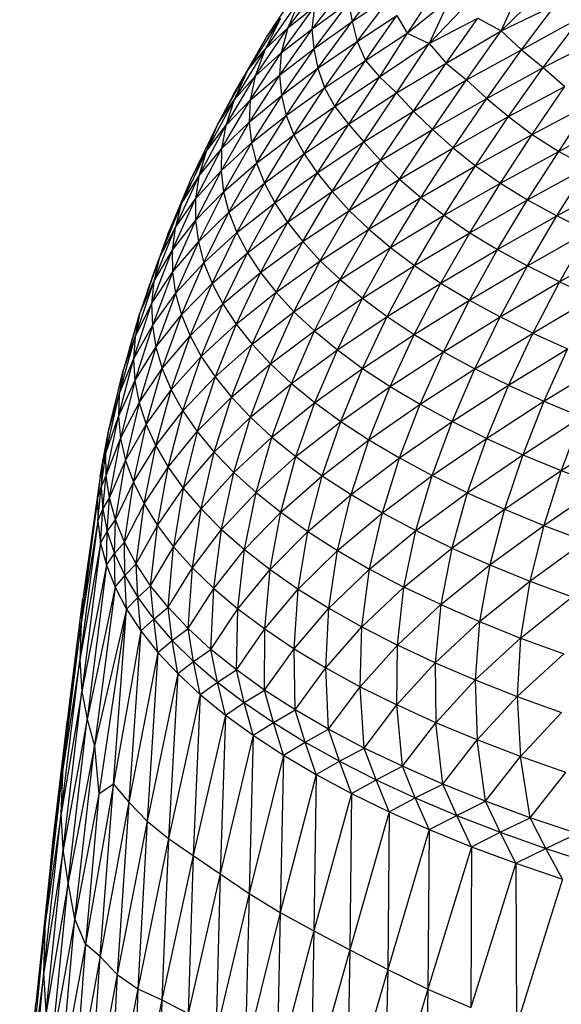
# Paper-space layout '_Dimétrica' of a CAD drawing. Header units: millimetres. Extents: x -212 to 188, y -228 to 468.
# Tile 15 of 24: x -121 to -85, y 45 to 110. Entities that reach past the tile are written whole.
import ezdxf

# ---------------------------------------------------------------- set-up
doc = ezdxf.new("R2010")
doc.units = ezdxf.units.MM

psp = doc.layouts.new('_Dimétrica')

# ---------------------------------------------------------------- linework, layer by layer
at = {"color": 7, "linetype": 'Continuous', "lineweight": 25}
for p, q in [((-99.098, 109.667), (-96.681, 112.734)), ((-102.55, 111.968), (-104.719, 108.656)), ((-103.324, 109.254), (-100.969, 112.383)), ((-99.515, 112.047), (-101.739, 109.157)), ((-89.308, 109.055), (-87.924, 112.053)), ((-102.553, 111.935), (-104.719, 108.656)), ((-99.098, 109.667), (-96.413, 111.446)), ((-98.77, 108.359), (-96.413, 111.446)), ((-93.68, 111.628), (-95.467, 108.896)), ((-89.308, 109.055), (-86.485, 111.802)), ((-102.502, 111.182), (-104.805, 107.855)), ((-102.502, 111.182), (-103.324, 109.254)), ((-101.739, 109.157), (-99.337, 110.908)), ((-99.337, 110.908), (-101.612, 107.872)), ((-99.337, 110.908), (-99.098, 109.667)), ((-95.467, 108.896), (-92.676, 111.176)), ((-92.676, 111.176), (-94.036, 108.209)), ((-94.036, 108.209), (-91.365, 111.006)), ((-89.308, 109.055), (-85.731, 110.758)), ((-87.969, 107.791), (-85.731, 110.758)), ((-103.761, 107.596), (-101.566, 110.621)), ((-103.324, 109.254), (-101.566, 110.621)), ((-101.566, 110.621), (-101.739, 109.157)), ((-98.77, 108.359), (-96.159, 110.062)), ((-98.22, 107.092), (-96.159, 110.062)), ((-96.159, 110.062), (-95.467, 108.896)), ((-103.801, 109.867), (-105.98, 106.435)), ((-103.801, 109.867), (-104.805, 107.855)), ((-104.719, 108.656), (-103.801, 109.867)), ((-101.612, 107.872), (-99.098, 109.667)), ((-101.34, 106.585), (-99.098, 109.667)), ((-99.098, 109.667), (-98.77, 108.359)), ((-94.036, 108.209), (-90.83, 109.878)), ((-92.905, 106.934), (-90.83, 109.878)), ((-90.83, 109.878), (-89.308, 109.055)), ((-87.969, 107.791), (-84.027, 109.967)), ((-86.529, 106.648), (-84.027, 109.967)), ((-105.461, 106.069), (-103.324, 109.254)), ((-104.805, 107.855), (-103.324, 109.254)), ((-101.739, 109.157), (-103.868, 106.145)), ((-103.324, 109.254), (-103.761, 107.596)), ((-103.761, 107.596), (-101.739, 109.157)), ((-101.739, 109.157), (-101.612, 107.872)), ((-98.22, 107.092), (-95.467, 108.896)), ((-95.467, 108.896), (-97.285, 106.017)), ((-95.467, 108.896), (-94.036, 108.209)), ((-92.905, 106.934), (-89.308, 109.055)), ((-91.582, 105.82), (-89.308, 109.055)), ((-89.308, 109.055), (-87.969, 107.791)), ((-104.719, 108.656), (-106.896, 104.87)), ((-104.719, 108.656), (-105.98, 106.435)), ((-101.34, 106.585), (-98.77, 108.359)), ((-100.899, 105.3), (-98.77, 108.359)), ((-98.77, 108.359), (-98.22, 107.092)), ((-97.285, 106.017), (-94.036, 108.209)), ((-96.184, 104.973), (-94.036, 108.209)), ((-94.036, 108.209), (-92.905, 106.934)), ((-86.529, 106.648), (-82.855, 108.506)), ((-104.805, 107.855), (-106.857, 104.517)), ((-105.98, 106.435), (-104.805, 107.855)), ((-105.794, 104.487), (-103.761, 107.596)), ((-104.805, 107.855), (-105.461, 106.069)), ((-105.461, 106.069), (-103.761, 107.596)), ((-103.868, 106.145), (-101.612, 107.872)), ((-103.761, 107.596), (-103.868, 106.145)), ((-101.612, 107.872), (-103.736, 104.803)), ((-101.612, 107.872), (-101.34, 106.585)), ((-91.582, 105.82), (-87.969, 107.791)), ((-90.248, 104.605), (-87.969, 107.791)), ((-87.969, 107.791), (-86.529, 106.648)), ((-100.899, 105.3), (-98.22, 107.092)), ((-100.22, 104.079), (-98.22, 107.092)), ((-98.22, 107.092), (-97.285, 106.017)), ((-96.184, 104.973), (-92.905, 106.934)), ((-95.065, 103.767), (-92.905, 106.934)), ((-92.905, 106.934), (-91.582, 105.82)), ((-105.98, 106.435), (-107.943, 102.894)), ((-106.896, 104.87), (-105.98, 106.435)), ((-105.98, 106.435), (-106.857, 104.517)), ((-103.868, 106.145), (-105.862, 103.045)), ((-105.794, 104.487), (-103.868, 106.145)), ((-103.868, 106.145), (-103.736, 104.803)), ((-103.736, 104.803), (-101.34, 106.585)), ((-103.422, 103.49), (-101.34, 106.585)), ((-101.34, 106.585), (-100.899, 105.3)), ((-90.248, 104.605), (-86.529, 106.648)), ((-88.808, 103.411), (-86.529, 106.648)), ((-86.529, 106.648), (-85.114, 105.38)), ((-107.404, 102.825), (-105.461, 106.069)), ((-106.857, 104.517), (-105.461, 106.069)), ((-105.461, 106.069), (-105.794, 104.487)), ((-100.22, 104.079), (-97.285, 106.017)), ((-97.285, 106.017), (-99.341, 102.918)), ((-97.285, 106.017), (-96.184, 104.973)), ((-95.065, 103.767), (-91.582, 105.82)), ((-93.815, 102.574), (-91.582, 105.82)), ((-91.582, 105.82), (-90.248, 104.605)), ((-106.896, 104.87), (-107.943, 102.894)), ((-103.422, 103.49), (-100.899, 105.3)), ((-102.923, 102.207), (-100.899, 105.3)), ((-100.899, 105.3), (-100.22, 104.079)), ((-99.341, 102.918), (-96.184, 104.973)), ((-98.33, 101.745), (-96.184, 104.973)), ((-96.184, 104.973), (-95.065, 103.767)), ((-88.808, 103.411), (-85.114, 105.38)), ((-87.254, 102.228), (-85.114, 105.38)), ((-106.857, 104.517), (-108.69, 101.114)), ((-107.943, 102.894), (-106.857, 104.517)), ((-107.669, 101.291), (-105.794, 104.487)), ((-106.857, 104.517), (-107.404, 102.825)), ((-107.404, 102.825), (-105.794, 104.487)), ((-105.862, 103.045), (-103.736, 104.803)), ((-105.794, 104.487), (-105.862, 103.045)), ((-103.736, 104.803), (-105.709, 101.677)), ((-103.736, 104.803), (-103.422, 103.49)), ((-93.815, 102.574), (-90.248, 104.605)), ((-92.462, 101.367), (-90.248, 104.605)), ((-90.248, 104.605), (-88.808, 103.411)), ((-87.254, 102.228), (-83.479, 104.238)), ((-85.517, 101.125), (-83.479, 104.238)), ((-102.923, 102.207), (-100.22, 104.079)), ((-102.237, 100.957), (-100.22, 104.079)), ((-100.22, 104.079), (-99.341, 102.918)), ((-98.33, 101.745), (-95.065, 103.767)), ((-97.218, 100.525), (-95.065, 103.767)), ((-95.065, 103.767), (-93.815, 102.574)), ((-105.862, 103.045), (-107.704, 99.857)), ((-107.669, 101.291), (-105.862, 103.045)), ((-105.862, 103.045), (-105.709, 101.677)), ((-105.709, 101.677), (-103.422, 103.49)), ((-105.374, 100.345), (-103.422, 103.49)), ((-103.422, 103.49), (-102.923, 102.207)), ((-102.237, 100.957), (-99.341, 102.918)), ((-99.341, 102.918), (-101.391, 99.726)), ((-99.341, 102.918), (-98.33, 101.745)), ((-92.462, 101.367), (-88.808, 103.411)), ((-90.981, 100.183), (-88.808, 103.411)), ((-88.808, 103.411), (-87.254, 102.228)), ((-85.517, 101.125), (-81.606, 103.226)), ((-107.943, 102.894), (-109.671, 99.333)), ((-109.16, 99.503), (-107.404, 102.825)), ((-107.943, 102.894), (-108.69, 101.114)), ((-108.69, 101.114), (-107.404, 102.825)), ((-107.404, 102.825), (-107.669, 101.291)), ((-97.218, 100.525), (-93.815, 102.574)), ((-95.971, 99.309), (-93.815, 102.574)), ((-93.815, 102.574), (-92.462, 101.367)), ((-107.704, 99.857), (-105.709, 101.677)), ((-105.709, 101.677), (-107.538, 98.475)), ((-105.709, 101.677), (-105.374, 100.345)), ((-105.374, 100.345), (-102.923, 102.207)), ((-104.86, 99.037), (-102.923, 102.207)), ((-102.923, 102.207), (-102.237, 100.957)), ((-101.391, 99.726), (-98.33, 101.745)), ((-100.401, 98.491), (-98.33, 101.745)), ((-98.33, 101.745), (-97.218, 100.525)), ((-90.981, 100.183), (-87.254, 102.228)), ((-89.344, 99.032), (-87.254, 102.228)), ((-87.254, 102.228), (-85.517, 101.125)), ((-108.69, 101.114), (-110.327, 97.649)), ((-109.671, 99.333), (-108.69, 101.114)), ((-109.381, 98.004), (-107.669, 101.291)), ((-109.16, 99.503), (-107.669, 101.291)), ((-108.69, 101.114), (-109.16, 99.503)), ((-107.669, 101.291), (-107.704, 99.857)), ((-95.971, 99.309), (-92.462, 101.367)), ((-94.584, 98.103), (-92.462, 101.367)), ((-92.462, 101.367), (-90.981, 100.183)), ((-89.344, 99.032), (-85.517, 101.125)), ((-87.559, 97.934), (-85.517, 101.125)), ((-85.517, 101.125), (-83.616, 100.097)), ((-107.538, 98.475), (-105.374, 100.345)), ((-107.188, 97.121), (-105.374, 100.345)), ((-105.374, 100.345), (-104.86, 99.037)), ((-104.86, 99.037), (-102.237, 100.957)), ((-104.175, 97.748), (-102.237, 100.957)), ((-102.237, 100.957), (-101.391, 99.726)), ((-100.401, 98.491), (-97.218, 100.525)), ((-99.279, 97.248), (-97.218, 100.525)), ((-97.218, 100.525), (-95.971, 99.309)), ((-107.704, 99.857), (-109.389, 96.573)), ((-109.381, 98.004), (-107.704, 99.857)), ((-107.704, 99.857), (-107.538, 98.475)), ((-104.175, 97.748), (-101.391, 99.726)), ((-101.391, 99.726), (-103.336, 96.47)), ((-101.391, 99.726), (-100.401, 98.491)), ((-94.584, 98.103), (-90.981, 100.183)), ((-93.05, 96.925), (-90.981, 100.183)), ((-90.981, 100.183), (-89.344, 99.032)), ((-87.559, 97.934), (-83.616, 100.097)), ((-85.631, 96.883), (-83.616, 100.097)), ((-109.671, 99.333), (-111.201, 95.691)), ((-110.732, 96.093), (-109.16, 99.503)), ((-110.327, 97.649), (-109.16, 99.503)), ((-109.671, 99.333), (-110.327, 97.649)), ((-109.16, 99.503), (-109.381, 98.004)), ((-107.188, 97.121), (-104.86, 99.037)), ((-106.664, 95.784), (-104.86, 99.037)), ((-104.86, 99.037), (-104.175, 97.748)), ((-99.279, 97.248), (-95.971, 99.309)), ((-98.005, 96.019), (-95.971, 99.309)), ((-95.971, 99.309), (-94.584, 98.103)), ((-93.05, 96.925), (-89.344, 99.032)), ((-91.366, 95.78), (-89.344, 99.032)), ((-89.344, 99.032), (-87.559, 97.934)), ((-85.631, 96.883), (-81.594, 99.118)), ((-109.389, 96.573), (-107.538, 98.475)), ((-107.538, 98.475), (-109.202, 95.177)), ((-107.538, 98.475), (-107.188, 97.121)), ((-103.336, 96.47), (-100.401, 98.491)), ((-102.339, 95.2), (-100.401, 98.491)), ((-100.401, 98.491), (-99.279, 97.248)), ((-110.914, 94.615), (-109.381, 98.004)), ((-110.732, 96.093), (-109.381, 98.004)), ((-109.381, 98.004), (-109.389, 96.573)), ((-106.664, 95.784), (-104.175, 97.748)), ((-105.976, 94.464), (-104.175, 97.748)), ((-104.175, 97.748), (-103.336, 96.47)), ((-98.005, 96.019), (-94.584, 98.103)), ((-96.575, 94.809), (-94.584, 98.103)), ((-94.584, 98.103), (-93.05, 96.925)), ((-91.366, 95.78), (-87.559, 97.934)), ((-89.533, 94.671), (-87.559, 97.934)), ((-87.559, 97.934), (-85.631, 96.883)), ((-110.327, 97.649), (-111.777, 94.092)), ((-111.201, 95.691), (-110.327, 97.649)), ((-110.327, 97.649), (-110.732, 96.093)), ((-109.202, 95.177), (-107.188, 97.121)), ((-108.839, 93.803), (-107.188, 97.121)), ((-107.188, 97.121), (-106.664, 95.784)), ((-102.339, 95.2), (-99.279, 97.248)), ((-101.185, 93.938), (-99.279, 97.248)), ((-99.279, 97.248), (-98.005, 96.019)), ((-110.914, 94.615), (-109.389, 96.573)), ((-109.389, 96.573), (-110.893, 93.183)), ((-109.389, 96.573), (-109.202, 95.177)), ((-105.976, 94.464), (-103.336, 96.47)), ((-103.336, 96.47), (-105.116, 93.156)), ((-103.336, 96.47), (-102.339, 95.2)), ((-96.575, 94.809), (-93.05, 96.925)), ((-94.995, 93.625), (-93.05, 96.925)), ((-93.05, 96.925), (-91.366, 95.78)), ((-89.533, 94.671), (-85.631, 96.883)), ((-87.565, 93.596), (-85.631, 96.883)), ((-83.577, 95.867), (-85.631, 96.883)), ((-112.13, 92.577), (-110.732, 96.093)), ((-111.777, 94.092), (-110.732, 96.093)), ((-110.732, 96.093), (-110.914, 94.615)), ((-101.185, 93.938), (-98.005, 96.019)), ((-99.876, 92.695), (-98.005, 96.019)), ((-98.005, 96.019), (-96.575, 94.809)), ((-87.565, 93.596), (-83.577, 95.867)), ((-83.577, 95.867), (-85.463, 92.555)), ((-111.201, 95.691), (-112.554, 91.962)), ((-111.201, 95.691), (-111.777, 94.092)), ((-110.893, 93.183), (-109.202, 95.177)), ((-109.202, 95.177), (-110.693, 91.775)), ((-109.202, 95.177), (-108.839, 93.803)), ((-108.839, 93.803), (-106.664, 95.784)), ((-108.303, 92.445), (-106.664, 95.784)), ((-106.664, 95.784), (-105.976, 94.464)), ((-105.116, 93.156), (-102.339, 95.2)), ((-104.097, 91.861), (-102.339, 95.2)), ((-102.339, 95.2), (-101.185, 93.938)), ((-94.995, 93.625), (-91.366, 95.78)), ((-93.266, 92.47), (-91.366, 95.78)), ((-91.366, 95.78), (-89.533, 94.671)), ((-112.273, 91.111), (-110.914, 94.615)), ((-112.13, 92.577), (-110.914, 94.615)), ((-110.914, 94.615), (-110.893, 93.183)), ((-99.876, 92.695), (-96.575, 94.809)), ((-98.406, 91.472), (-96.575, 94.809)), ((-96.575, 94.809), (-94.995, 93.625)), ((-93.266, 92.47), (-89.533, 94.671)), ((-91.385, 91.344), (-89.533, 94.671)), ((-89.533, 94.671), (-87.565, 93.596)), ((-85.463, 92.555), (-81.4, 94.88)), ((-111.777, 94.092), (-113.062, 90.424)), ((-112.554, 91.962), (-111.777, 94.092)), ((-111.777, 94.092), (-112.13, 92.577)), ((-108.303, 92.445), (-105.976, 94.464)), ((-107.593, 91.101), (-105.976, 94.464)), ((-105.976, 94.464), (-105.116, 93.156)), ((-104.097, 91.861), (-101.185, 93.938)), ((-102.916, 90.582), (-101.185, 93.938)), ((-101.185, 93.938), (-99.876, 92.695)), ((-110.693, 91.775), (-108.839, 93.803)), ((-110.309, 90.384), (-108.839, 93.803)), ((-108.839, 93.803), (-108.303, 92.445)), ((-98.406, 91.472), (-94.995, 93.625)), ((-96.783, 90.274), (-94.995, 93.625)), ((-94.995, 93.625), (-93.266, 92.47)), ((-91.385, 91.344), (-87.565, 93.596)), ((-89.373, 90.25), (-87.565, 93.596)), ((-85.463, 92.555), (-87.565, 93.596)), ((-113.358, 88.936), (-112.13, 92.577)), ((-113.062, 90.424), (-112.13, 92.577)), ((-112.273, 91.111), (-110.893, 93.183)), ((-112.13, 92.577), (-112.273, 91.111)), ((-110.893, 93.183), (-112.226, 89.675)), ((-110.893, 93.183), (-110.693, 91.775)), ((-107.593, 91.101), (-105.116, 93.156)), ((-105.116, 93.156), (-106.71, 89.771)), ((-105.116, 93.156), (-104.097, 91.861)), ((-102.916, 90.582), (-99.876, 92.695)), ((-101.571, 89.32), (-99.876, 92.695)), ((-99.876, 92.695), (-98.406, 91.472)), ((-89.373, 90.25), (-85.463, 92.555)), ((-85.463, 92.555), (-87.214, 89.185)), ((-85.463, 92.555), (-83.232, 91.546)), ((-112.554, 91.962), (-113.062, 90.424)), ((-110.309, 90.384), (-108.303, 92.445)), ((-109.749, 89.008), (-108.303, 92.445)), ((-108.303, 92.445), (-107.593, 91.101)), ((-96.783, 90.274), (-93.266, 92.47)), ((-95.011, 89.1), (-93.266, 92.47)), ((-93.266, 92.47), (-91.385, 91.344)), ((-112.226, 89.675), (-110.693, 91.775)), ((-110.693, 91.775), (-111.994, 88.256)), ((-110.693, 91.775), (-110.309, 90.384)), ((-106.71, 89.771), (-104.097, 91.861)), ((-105.662, 88.456), (-104.097, 91.861)), ((-104.097, 91.861), (-102.916, 90.582)), ((-101.571, 89.32), (-98.406, 91.472)), ((-100.065, 88.08), (-98.406, 91.472)), ((-98.406, 91.472), (-96.783, 90.274)), ((-95.011, 89.1), (-91.385, 91.344)), ((-93.094, 87.955), (-91.385, 91.344)), ((-91.385, 91.344), (-89.373, 90.25)), ((-87.214, 89.185), (-83.232, 91.546)), ((-113.456, 87.478), (-112.273, 91.111)), ((-113.358, 88.936), (-112.273, 91.111)), ((-112.273, 91.111), (-112.226, 89.675)), ((-109.749, 89.008), (-107.593, 91.101)), ((-109.008, 87.644), (-107.593, 91.101)), ((-107.593, 91.101), (-106.71, 89.771)), ((-113.062, 90.424), (-114.169, 86.635)), ((-113.738, 88.126), (-113.062, 90.424)), ((-113.062, 90.424), (-113.358, 88.936)), ((-111.994, 88.256), (-110.309, 90.384)), ((-111.575, 86.85), (-110.309, 90.384)), ((-110.309, 90.384), (-109.749, 89.008)), ((-105.662, 88.456), (-102.916, 90.582)), ((-104.449, 87.157), (-102.916, 90.582)), ((-102.916, 90.582), (-101.571, 89.32)), ((-100.065, 88.08), (-96.783, 90.274)), ((-98.407, 86.861), (-96.783, 90.274)), ((-96.783, 90.274), (-95.011, 89.1)), ((-93.094, 87.955), (-89.373, 90.25)), ((-91.031, 86.838), (-89.373, 90.25)), ((-87.214, 89.185), (-89.373, 90.25)), ((-113.456, 87.478), (-112.226, 89.675)), ((-112.226, 89.675), (-113.367, 86.035)), ((-112.226, 89.675), (-111.994, 88.256)), ((-109.008, 87.644), (-106.71, 89.771)), ((-106.71, 89.771), (-108.101, 86.296)), ((-106.71, 89.771), (-105.662, 88.456)), ((-104.449, 87.157), (-101.571, 89.32)), ((-103.074, 85.876), (-101.571, 89.32)), ((-101.571, 89.32), (-100.065, 88.08)), ((-114.407, 85.164), (-113.358, 88.936)), ((-114.169, 86.635), (-113.358, 88.936)), ((-113.358, 88.936), (-113.456, 87.478)), ((-111.575, 86.85), (-109.749, 89.008)), ((-110.985, 85.457), (-109.749, 89.008)), ((-109.749, 89.008), (-109.008, 87.644)), ((-98.407, 86.861), (-95.011, 89.1)), ((-96.594, 85.666), (-95.011, 89.1)), ((-95.011, 89.1), (-93.094, 87.955)), ((-91.031, 86.838), (-87.214, 89.185)), ((-87.214, 89.185), (-88.824, 85.75)), ((-87.214, 89.185), (-84.932, 88.153)), ((-113.738, 88.126), (-114.169, 86.635)), ((-113.367, 86.035), (-111.994, 88.256)), ((-111.994, 88.256), (-113.093, 84.603)), ((-111.994, 88.256), (-111.575, 86.85)), ((-108.101, 86.296), (-105.662, 88.456)), ((-107.026, 84.963), (-105.662, 88.456)), ((-105.662, 88.456), (-104.449, 87.157)), ((-103.074, 85.876), (-100.065, 88.08)), ((-101.535, 84.615), (-100.065, 88.08)), ((-100.065, 88.08), (-98.407, 86.861)), ((-88.824, 85.75), (-84.932, 88.153)), ((-84.932, 88.153), (-86.486, 84.697)), ((-114.451, 83.705), (-113.456, 87.478)), ((-114.407, 85.164), (-113.456, 87.478)), ((-113.456, 87.478), (-113.367, 86.035)), ((-110.985, 85.457), (-109.008, 87.644)), ((-110.219, 84.078), (-109.008, 87.644)), ((-109.008, 87.644), (-108.101, 86.296)), ((-96.594, 85.666), (-93.094, 87.955)), ((-94.629, 84.499), (-93.094, 87.955)), ((-93.094, 87.955), (-91.031, 86.838)), ((-113.093, 84.603), (-111.575, 86.85)), ((-112.638, 83.183), (-111.575, 86.85)), ((-111.575, 86.85), (-110.985, 85.457)), ((-107.026, 84.963), (-104.449, 87.157)), ((-105.777, 83.645), (-104.449, 87.157)), ((-104.449, 87.157), (-103.074, 85.876)), ((-101.535, 84.615), (-98.407, 86.861)), ((-99.838, 83.375), (-98.407, 86.861)), ((-98.407, 86.861), (-96.594, 85.666)), ((-94.629, 84.499), (-91.031, 86.838)), ((-92.524, 83.361), (-91.031, 86.838)), ((-88.824, 85.75), (-91.031, 86.838)), ((-86.486, 84.697), (-82.512, 87.155)), ((-115.106, 82.743), (-114.169, 86.635)), ((-114.169, 86.635), (-114.407, 85.164)), ((-110.219, 84.078), (-108.101, 86.296)), ((-108.101, 86.296), (-109.27, 82.711)), ((-108.101, 86.296), (-107.026, 84.963)), ((-114.451, 83.705), (-113.367, 86.035)), ((-113.367, 86.035), (-114.31, 82.254)), ((-113.367, 86.035), (-113.093, 84.603)), ((-112.638, 83.183), (-110.985, 85.457)), ((-112.001, 81.774), (-110.985, 85.457)), ((-110.985, 85.457), (-110.219, 84.078)), ((-105.777, 83.645), (-103.074, 85.876)), ((-104.363, 82.345), (-103.074, 85.876)), ((-103.074, 85.876), (-101.535, 84.615)), ((-99.838, 83.375), (-96.594, 85.666)), ((-97.987, 82.161), (-96.594, 85.666)), ((-96.594, 85.666), (-94.629, 84.499)), ((-92.524, 83.361), (-88.824, 85.75)), ((-88.824, 85.75), (-90.271, 82.254)), ((-88.824, 85.75), (-86.486, 84.697)), ((-115.272, 81.28), (-114.407, 85.164)), ((-115.106, 82.743), (-114.407, 85.164)), ((-114.407, 85.164), (-114.451, 83.705)), ((-109.27, 82.711), (-107.026, 84.963)), ((-108.153, 81.36), (-107.026, 84.963)), ((-107.026, 84.963), (-105.777, 83.645)), ((-114.31, 82.254), (-113.093, 84.603)), ((-113.093, 84.603), (-113.983, 80.811)), ((-113.093, 84.603), (-112.638, 83.183)), ((-104.363, 82.345), (-101.535, 84.615)), ((-102.79, 81.064), (-101.535, 84.615)), ((-101.535, 84.615), (-99.838, 83.375)), ((-97.987, 82.161), (-94.629, 84.499)), ((-95.982, 80.974), (-94.629, 84.499)), ((-94.629, 84.499), (-92.524, 83.361)), ((-90.271, 82.254), (-86.486, 84.697)), ((-86.486, 84.697), (-87.876, 81.179)), ((-86.486, 84.697), (-84.012, 83.678)), ((-115.272, 81.28), (-114.451, 83.705)), ((-115.255, 79.817), (-114.451, 83.705)), ((-114.451, 83.705), (-114.31, 82.254)), ((-112.001, 81.774), (-110.219, 84.078)), ((-111.184, 80.378), (-110.219, 84.078)), ((-110.219, 84.078), (-109.27, 82.711)), ((-108.153, 81.36), (-105.777, 83.645)), ((-106.865, 80.025), (-105.777, 83.645)), ((-105.777, 83.645), (-104.363, 82.345)), ((-87.876, 81.179), (-84.012, 83.678)), ((-84.012, 83.678), (-85.35, 80.14)), ((-113.983, 80.811), (-112.638, 83.183)), ((-113.469, 79.375), (-112.638, 83.183)), ((-112.638, 83.183), (-112.001, 81.774)), ((-102.79, 81.064), (-99.838, 83.375)), ((-101.053, 79.806), (-99.838, 83.375)), ((-99.838, 83.375), (-97.987, 82.161)), ((-95.982, 80.974), (-92.524, 83.361)), ((-93.827, 79.816), (-92.524, 83.361)), ((-90.271, 82.254), (-92.524, 83.361)), ((-115.513, 80.528), (-115.106, 82.743)), ((-115.272, 81.28), (-115.106, 82.743)), ((-115.255, 79.817), (-114.31, 82.254)), ((-115.247, 81.989), (-115.106, 82.743)), ((-115.045, 78.355), (-114.31, 82.254)), ((-114.31, 82.254), (-113.983, 80.811)), ((-111.184, 80.378), (-109.27, 82.711)), ((-109.27, 82.711), (-110.191, 78.997)), ((-109.27, 82.711), (-108.153, 81.36)), ((-106.865, 80.025), (-104.363, 82.345)), ((-105.409, 78.709), (-104.363, 82.345)), ((-104.363, 82.345), (-102.79, 81.064)), ((-93.827, 79.816), (-90.271, 82.254)), ((-90.271, 82.254), (-91.525, 78.69)), ((-90.271, 82.254), (-87.876, 81.179)), ((-85.35, 80.14), (-81.408, 82.693)), ((-115.247, 81.989), (-115.513, 80.528)), ((-113.469, 79.375), (-112.001, 81.774)), ((-112.772, 77.95), (-112.001, 81.774)), ((-112.001, 81.774), (-111.184, 80.378)), ((-101.053, 79.806), (-97.987, 82.161)), ((-99.156, 78.575), (-97.987, 82.161)), ((-97.987, 82.161), (-95.982, 80.974)), ((-115.589, 79.065), (-115.272, 81.28)), ((-115.513, 80.528), (-115.272, 81.28)), ((-115.255, 79.817), (-115.272, 81.28)), ((-110.191, 78.997), (-108.153, 81.36)), ((-109.019, 77.629), (-108.153, 81.36)), ((-108.153, 81.36), (-106.865, 80.025)), ((-105.409, 78.709), (-102.79, 81.064)), ((-103.785, 77.412), (-102.79, 81.064)), ((-102.79, 81.064), (-101.053, 79.806)), ((-99.156, 78.575), (-95.982, 80.974)), ((-97.102, 77.369), (-95.982, 80.974)), ((-95.982, 80.974), (-93.827, 79.816)), ((-91.525, 78.69), (-87.876, 81.179)), ((-87.876, 81.179), (-89.077, 77.598)), ((-87.876, 81.179), (-85.35, 80.14)), ((-115.826, 78.303), (-115.513, 80.528)), ((-115.646, 79.763), (-115.513, 80.528)), ((-115.513, 80.528), (-115.589, 79.065)), ((-115.045, 78.355), (-113.983, 80.811)), ((-114.65, 76.898), (-113.983, 80.811)), ((-113.983, 80.811), (-113.469, 79.375)), ((-112.772, 77.95), (-111.184, 80.378)), ((-111.895, 76.538), (-111.184, 80.378)), ((-111.184, 80.378), (-110.191, 78.997)), ((-115.646, 79.763), (-116.793, 71.71)), ((-115.646, 79.763), (-115.826, 78.303)), ((-115.589, 79.065), (-115.255, 79.817)), ((-115.482, 77.603), (-115.255, 79.817)), ((-115.045, 78.355), (-115.255, 79.817)), ((-109.019, 77.629), (-106.865, 80.025)), ((-107.682, 76.279), (-106.865, 80.025)), ((-106.865, 80.025), (-105.409, 78.709)), ((-103.785, 77.412), (-101.053, 79.806)), ((-102, 76.139), (-101.053, 79.806)), ((-101.053, 79.806), (-99.156, 78.575)), ((-97.102, 77.369), (-93.827, 79.816)), ((-94.896, 76.196), (-93.827, 79.816)), ((-91.525, 78.69), (-93.827, 79.816)), ((-89.077, 77.598), (-85.35, 80.14)), ((-85.35, 80.14), (-86.501, 76.542)), ((-85.35, 80.14), (-82.694, 79.138)), ((-115.826, 78.303), (-115.589, 79.065)), ((-115.815, 76.841), (-115.589, 79.065)), ((-115.589, 79.065), (-115.482, 77.603)), ((-114.65, 76.898), (-113.469, 79.375)), ((-114.064, 75.447), (-113.469, 79.375)), ((-113.469, 79.375), (-112.772, 77.95)), ((-111.895, 76.538), (-110.191, 78.997)), ((-110.191, 78.997), (-110.838, 75.141)), ((-110.191, 78.997), (-109.019, 77.629)), ((-86.501, 76.542), (-82.694, 79.138)), ((-115.482, 77.603), (-115.045, 78.355)), ((-115.187, 76.143), (-115.045, 78.355)), ((-114.65, 76.898), (-115.045, 78.355)), ((-107.682, 76.279), (-105.409, 78.709)), ((-106.168, 74.947), (-105.409, 78.709)), ((-105.409, 78.709), (-103.785, 77.412)), ((-102, 76.139), (-99.156, 78.575)), ((-100.051, 74.891), (-99.156, 78.575)), ((-99.156, 78.575), (-97.102, 77.369)), ((-94.896, 76.196), (-91.525, 78.69)), ((-91.525, 78.69), (-92.544, 75.054)), ((-91.525, 78.69), (-89.077, 77.598)), ((-115.826, 78.303), (-116.914, 70.089)), ((-115.826, 78.303), (-116.793, 71.71)), ((-115.826, 78.303), (-115.815, 76.841)), ((-114.064, 75.447), (-112.772, 77.95)), ((-113.292, 74.006), (-112.772, 77.95)), ((-112.772, 77.95), (-111.895, 76.538)), ((-115.815, 76.841), (-115.482, 77.603)), ((-115.623, 75.382), (-115.482, 77.603)), ((-115.482, 77.603), (-115.187, 76.143)), ((-110.838, 75.141), (-109.019, 77.629)), ((-109.596, 73.758), (-109.019, 77.629)), ((-109.019, 77.629), (-107.682, 76.279)), ((-106.168, 74.947), (-103.785, 77.412)), ((-104.483, 73.637), (-103.785, 77.412)), ((-103.785, 77.412), (-102, 76.139)), ((-100.051, 74.891), (-97.102, 77.369)), ((-97.944, 73.674), (-97.102, 77.369)), ((-97.102, 77.369), (-94.896, 76.196)), ((-92.544, 75.054), (-89.077, 77.598)), ((-89.077, 77.598), (-90.046, 73.948)), ((-89.077, 77.598), (-86.501, 76.542)), ((-115.815, 76.841), (-116.987, 67.678)), ((-115.815, 76.841), (-116.914, 70.089)), ((-115.815, 76.841), (-115.623, 75.382)), ((-115.187, 76.143), (-114.65, 76.898)), ((-114.707, 74.69), (-114.65, 76.898)), ((-114.064, 75.447), (-114.65, 76.898)), ((-113.292, 74.006), (-111.895, 76.538)), ((-112.338, 72.578), (-111.895, 76.538)), ((-111.895, 76.538), (-110.838, 75.141)), ((-90.046, 73.948), (-86.501, 76.542)), ((-86.501, 76.542), (-87.41, 72.878)), ((-86.501, 76.542), (-83.782, 75.523)), ((-115.623, 75.382), (-115.187, 76.143)), ((-115.239, 73.926), (-115.187, 76.143)), ((-115.187, 76.143), (-114.707, 74.69)), ((-109.596, 73.758), (-107.682, 76.279)), ((-108.185, 72.395), (-107.682, 76.279)), ((-107.682, 76.279), (-106.168, 74.947)), ((-104.483, 73.637), (-102, 76.139)), ((-102.635, 72.352), (-102, 76.139)), ((-102, 76.139), (-100.051, 74.891)), ((-97.944, 73.674), (-94.896, 76.196)), ((-95.684, 72.487), (-94.896, 76.196)), ((-92.544, 75.054), (-94.896, 76.196)), ((-115.623, 75.382), (-116.987, 67.678)), ((-115.623, 75.382), (-116.85, 65.615)), ((-115.623, 75.382), (-115.239, 73.926)), ((-114.707, 74.69), (-114.064, 75.447)), ((-113.292, 74.006), (-114.064, 75.447)), ((-114.038, 73.244), (-114.064, 75.447)), ((-112.338, 72.578), (-110.838, 75.141)), ((-111.196, 71.165), (-110.838, 75.141)), ((-110.838, 75.141), (-109.596, 73.758)), ((-87.41, 72.878), (-83.782, 75.523)), ((-115.239, 73.926), (-114.707, 74.69)), ((-114.707, 74.69), (-114.038, 73.244)), ((-114.668, 72.476), (-114.707, 74.69)), ((-108.185, 72.395), (-106.168, 74.947)), ((-106.599, 71.052), (-106.168, 74.947)), ((-106.168, 74.947), (-104.483, 73.637)), ((-102.635, 72.352), (-100.051, 74.891)), ((-100.625, 71.095), (-100.051, 74.891)), ((-100.051, 74.891), (-97.944, 73.674)), ((-95.684, 72.487), (-92.544, 75.054)), ((-92.544, 75.054), (-93.272, 71.333)), ((-92.544, 75.054), (-90.046, 73.948)), ((-115.239, 73.926), (-116.85, 65.615)), ((-115.239, 73.926), (-116.511, 63.814)), ((-115.239, 73.926), (-114.668, 72.476)), ((-114.038, 73.244), (-113.292, 74.006)), ((-112.338, 72.578), (-113.292, 74.006)), ((-113.177, 71.809), (-113.292, 74.006)), ((-93.272, 71.333), (-90.046, 73.948)), ((-90.046, 73.948), (-90.715, 70.215)), ((-90.046, 73.948), (-87.41, 72.878)), ((-114.668, 72.476), (-114.038, 73.244)), ((-114.038, 73.244), (-113.177, 71.809)), ((-113.918, 71.037), (-114.038, 73.244)), ((-111.196, 71.165), (-109.596, 73.758)), ((-109.875, 69.769), (-109.596, 73.758)), ((-109.596, 73.758), (-108.185, 72.395)), ((-106.599, 71.052), (-104.483, 73.637)), ((-104.841, 69.732), (-104.483, 73.637)), ((-104.483, 73.637), (-102.635, 72.352)), ((-100.625, 71.095), (-97.944, 73.674)), ((-98.449, 69.867), (-97.944, 73.674)), ((-97.944, 73.674), (-95.684, 72.487)), ((-113.177, 71.809), (-112.338, 72.578)), ((-111.196, 71.165), (-112.338, 72.578)), ((-112.138, 70.388), (-112.338, 72.578)), ((-98.449, 69.867), (-95.684, 72.487)), ((-96.122, 68.671), (-95.684, 72.487)), ((-93.272, 71.333), (-95.684, 72.487)), ((-90.715, 70.215), (-87.41, 72.878)), ((-87.41, 72.878), (-88.017, 69.134)), ((-87.41, 72.878), (-84.637, 71.845)), ((-114.668, 72.476), (-116.511, 63.814)), ((-114.668, 72.476), (-116.03, 62.044)), ((-114.668, 72.476), (-113.918, 71.037)), ((-109.875, 69.769), (-108.185, 72.395)), ((-108.376, 68.394), (-108.185, 72.395)), ((-108.185, 72.395), (-106.599, 71.052)), ((-104.841, 69.732), (-102.635, 72.352)), ((-102.911, 68.437), (-102.635, 72.352)), ((-102.635, 72.352), (-100.625, 71.095)), ((-88.017, 69.134), (-84.637, 71.845)), ((-117.745, 64.243), (-116.793, 71.71)), ((-116.793, 71.71), (-116.914, 70.089)), ((-113.918, 71.037), (-113.177, 71.809)), ((-113.177, 71.809), (-112.138, 70.388)), ((-112.976, 69.609), (-113.177, 71.809)), ((-96.122, 68.671), (-93.272, 71.333)), ((-93.272, 71.333), (-93.639, 67.508)), ((-93.272, 71.333), (-90.715, 70.215)), ((-113.918, 71.037), (-116.03, 62.044)), ((-113.918, 71.037), (-115.747, 58.869)), ((-114.778, 59.535), (-113.918, 71.037)), ((-113.918, 71.037), (-112.976, 69.609)), ((-112.138, 70.388), (-111.196, 71.165)), ((-109.875, 69.769), (-111.196, 71.165)), ((-110.921, 68.983), (-111.196, 71.165)), ((-108.376, 68.394), (-106.599, 71.052)), ((-106.7, 67.041), (-106.599, 71.052)), ((-106.599, 71.052), (-104.841, 69.732)), ((-102.911, 68.437), (-100.625, 71.095)), ((-100.821, 67.173), (-100.625, 71.095)), ((-100.625, 71.095), (-98.449, 69.867)), ((-118.085, 60.642), (-116.914, 70.089)), ((-116.914, 70.089), (-117.745, 64.243)), ((-116.914, 70.089), (-116.987, 67.678)), ((-112.976, 69.609), (-112.138, 70.388)), ((-112.138, 70.388), (-110.921, 68.983)), ((-111.854, 68.196), (-112.138, 70.388)), ((-93.639, 67.508), (-90.715, 70.215)), ((-90.715, 70.215), (-91.013, 66.383)), ((-90.715, 70.215), (-88.017, 69.134)), ((-112.976, 69.609), (-114.778, 59.535)), ((-112.976, 69.609), (-113.778, 58.349)), ((-112.976, 69.609), (-111.854, 68.196)), ((-110.921, 68.983), (-109.875, 69.769)), ((-108.376, 68.394), (-109.875, 69.769)), ((-109.52, 67.597), (-109.875, 69.769)), ((-106.7, 67.041), (-104.841, 69.732)), ((-104.849, 65.714), (-104.841, 69.732)), ((-104.841, 69.732), (-102.911, 68.437)), ((-100.821, 67.173), (-98.449, 69.867)), ((-98.567, 65.938), (-98.449, 69.867)), ((-98.449, 69.867), (-96.122, 68.671)), ((-111.854, 68.196), (-110.921, 68.983)), ((-110.921, 68.983), (-109.52, 67.597)), ((-110.557, 66.801), (-110.921, 68.983)), ((-98.567, 65.938), (-96.122, 68.671)), ((-96.157, 64.737), (-96.122, 68.671)), ((-93.639, 67.508), (-96.122, 68.671)), ((-91.013, 66.383), (-88.017, 69.134)), ((-88.017, 69.134), (-88.245, 65.296)), ((-88.017, 69.134), (-85.185, 68.092)), ((-111.854, 68.196), (-113.778, 58.349)), ((-111.854, 68.196), (-112.569, 57.096)), ((-111.854, 68.196), (-110.557, 66.801)), ((-109.52, 67.597), (-108.376, 68.394)), ((-106.7, 67.041), (-108.376, 68.394)), ((-107.94, 66.232), (-108.376, 68.394)), ((-104.849, 65.714), (-102.911, 68.437)), ((-102.911, 68.437), (-100.821, 67.173)), ((-102.831, 64.414), (-102.911, 68.437)), ((-88.245, 65.296), (-85.185, 68.092)), ((-118.208, 57.606), (-116.987, 67.678)), ((-116.987, 67.678), (-118.085, 60.642)), ((-116.987, 67.678), (-116.85, 65.615)), ((-110.557, 66.801), (-109.52, 67.597)), ((-109.52, 67.597), (-107.94, 66.232)), ((-109.076, 65.425), (-109.52, 67.597)), ((-96.157, 64.737), (-93.639, 67.508)), ((-93.639, 67.508), (-91.013, 66.383)), ((-93.639, 67.508), (-93.592, 63.571)), ((-110.557, 66.801), (-112.569, 57.096)), ((-110.557, 66.801), (-111.155, 55.955)), ((-110.557, 66.801), (-109.076, 65.425)), ((-107.94, 66.232), (-106.7, 67.041)), ((-104.849, 65.714), (-106.7, 67.041)), ((-106.187, 64.89), (-106.7, 67.041)), ((-102.831, 64.414), (-100.821, 67.173)), ((-100.821, 67.173), (-98.567, 65.938)), ((-100.646, 63.145), (-100.821, 67.173)), ((-109.076, 65.425), (-107.94, 66.232)), ((-107.94, 66.232), (-106.187, 64.89)), ((-107.425, 64.071), (-107.94, 66.232)), ((-93.592, 63.571), (-91.013, 66.383)), ((-91.013, 66.383), (-88.245, 65.296)), ((-91.013, 66.383), (-90.883, 62.443)), ((-116.85, 65.615), (-118.208, 57.606)), ((-118.083, 55.214), (-116.85, 65.615)), ((-116.85, 65.615), (-116.511, 63.814)), ((-109.076, 65.425), (-111.155, 55.955)), ((-109.076, 65.425), (-109.541, 54.845)), ((-109.076, 65.425), (-107.425, 64.071)), ((-106.187, 64.89), (-104.849, 65.714)), ((-102.831, 64.414), (-104.849, 65.714)), ((-104.264, 63.575), (-104.849, 65.714)), ((-100.646, 63.145), (-98.567, 65.938)), ((-98.567, 65.938), (-96.157, 64.737)), ((-98.3, 61.908), (-98.567, 65.938)), ((-107.425, 64.071), (-106.187, 64.89)), ((-106.187, 64.89), (-104.264, 63.575)), ((-105.6, 62.743), (-106.187, 64.89)), ((-98.3, 61.908), (-96.157, 64.737)), ((-93.592, 63.571), (-96.157, 64.737)), ((-95.793, 60.706), (-96.157, 64.737)), ((-90.883, 62.443), (-88.245, 65.296)), ((-88.245, 65.296), (-85.337, 64.249)), ((-88.245, 65.296), (-88.031, 61.355)), ((-117.745, 64.243), (-118.766, 55.707)), ((-118.085, 60.642), (-117.745, 64.243)), ((-117.745, 64.243), (-117.804, 63.776)), ((-104.264, 63.575), (-102.831, 64.414)), ((-100.646, 63.145), (-102.831, 64.414)), ((-102.175, 62.289), (-102.831, 64.414)), ((-88.031, 61.355), (-85.337, 64.249)), ((-118.766, 55.707), (-117.804, 63.776)), ((-116.511, 63.814), (-118.083, 55.214)), ((-117.761, 53.073), (-116.511, 63.814)), ((-116.511, 63.814), (-116.03, 62.044)), ((-107.425, 64.071), (-109.541, 54.845)), ((-107.425, 64.071), (-107.773, 53.64)), ((-107.425, 64.071), (-105.6, 62.743)), ((-105.6, 62.743), (-104.264, 63.575)), ((-104.264, 63.575), (-102.175, 62.289)), ((-103.605, 61.441), (-104.264, 63.575)), ((-95.793, 60.706), (-93.592, 63.571)), ((-90.883, 62.443), (-93.592, 63.571)), ((-93.138, 59.541), (-93.592, 63.571)), ((-102.175, 62.289), (-100.646, 63.145)), ((-98.3, 61.908), (-100.646, 63.145)), ((-99.923, 61.034), (-100.646, 63.145)), ((-105.6, 62.743), (-107.773, 53.64)), ((-105.6, 62.743), (-105.87, 52.344)), ((-105.6, 62.743), (-103.605, 61.441)), ((-103.605, 61.441), (-102.175, 62.289)), ((-102.175, 62.289), (-99.923, 61.034)), ((-101.447, 60.169), (-102.175, 62.289)), ((-93.138, 59.541), (-90.883, 62.443)), ((-88.031, 61.355), (-90.883, 62.443)), ((-90.336, 58.415), (-90.883, 62.443)), ((-116.03, 62.044), (-117.761, 53.073)), ((-117.331, 50.689), (-116.03, 62.044)), ((-116.03, 62.044), (-115.747, 58.869)), ((-99.923, 61.034), (-98.3, 61.908)), ((-95.793, 60.706), (-98.3, 61.908)), ((-97.508, 59.812), (-98.3, 61.908)), ((-103.605, 61.441), (-105.87, 52.344)), ((-103.605, 61.441), (-103.819, 51.097)), ((-103.605, 61.441), (-101.447, 60.169)), ((-101.447, 60.169), (-99.923, 61.034)), ((-99.923, 61.034), (-97.508, 59.812)), ((-99.129, 58.929), (-99.923, 61.034)), ((-90.336, 58.415), (-88.031, 61.355)), ((-85.042, 60.308), (-88.031, 61.355)), ((-87.386, 57.33), (-88.031, 61.355)), ((-119.247, 50.53), (-118.085, 60.642)), ((-118.085, 60.642), (-118.766, 55.707)), ((-118.208, 57.606), (-118.085, 60.642)), ((-97.508, 59.812), (-95.793, 60.706)), ((-93.138, 59.541), (-95.793, 60.706)), ((-94.942, 58.626), (-95.793, 60.706)), ((-87.386, 57.33), (-85.042, 60.308)), ((-101.447, 60.169), (-103.819, 51.097)), ((-101.447, 60.169), (-101.605, 49.9)), ((-101.447, 60.169), (-99.129, 58.929)), ((-99.129, 58.929), (-97.508, 59.812)), ((-97.508, 59.812), (-94.942, 58.626)), ((-96.651, 57.723), (-97.508, 59.812)), ((-114.778, 59.535), (-116.629, 49.019)), ((-114.778, 59.535), (-115.747, 58.869)), ((-115.666, 48.208), (-114.778, 59.535)), ((-114.778, 59.535), (-113.778, 58.349)), ((-99.129, 58.929), (-101.605, 49.9)), ((-99.129, 58.929), (-99.245, 48.652)), ((-99.129, 58.929), (-96.651, 57.723)), ((-94.942, 58.626), (-93.138, 59.541)), ((-90.336, 58.415), (-93.138, 59.541)), ((-92.22, 57.477), (-93.138, 59.541)), ((-115.747, 58.869), (-117.331, 50.689)), ((-115.747, 58.869), (-116.629, 49.019)), ((-113.778, 58.349), (-115.666, 48.208)), ((-113.778, 58.349), (-114.534, 47.016)), ((-113.778, 58.349), (-112.569, 57.096)), ((-96.651, 57.723), (-94.942, 58.626)), ((-94.942, 58.626), (-92.22, 57.477)), ((-94.021, 56.554), (-94.942, 58.626)), ((-92.22, 57.477), (-90.336, 58.415)), ((-87.386, 57.33), (-90.336, 58.415)), ((-89.361, 56.369), (-90.336, 58.415)), ((-119.36, 47.142), (-118.208, 57.606)), ((-118.208, 57.606), (-119.247, 50.53)), ((-118.083, 55.214), (-118.208, 57.606)), ((-96.651, 57.723), (-99.245, 48.652)), ((-96.651, 57.723), (-96.748, 47.339)), ((-96.651, 57.723), (-94.021, 56.554)), ((-112.569, 57.096), (-114.534, 47.016)), ((-112.569, 57.096), (-113.185, 46.071)), ((-112.569, 57.096), (-111.155, 55.955)), ((-94.021, 56.554), (-92.22, 57.477)), ((-92.22, 57.477), (-89.361, 56.369)), ((-91.242, 55.422), (-92.22, 57.477)), ((-89.361, 56.369), (-87.386, 57.33)), ((-84.301, 56.289), (-87.386, 57.33)), ((-86.358, 55.303), (-87.386, 57.33)), ((-94.021, 56.554), (-96.748, 47.339)), ((-94.021, 56.554), (-94.112, 46.053)), ((-94.021, 56.554), (-91.242, 55.422)), ((-91.242, 55.422), (-89.361, 56.369)), ((-89.361, 56.369), (-86.358, 55.303)), ((-88.327, 54.332), (-89.361, 56.369)), ((-118.766, 55.707), (-119.877, 45.125)), ((-119.247, 50.53), (-118.766, 55.707)), ((-111.155, 55.955), (-113.185, 46.071)), ((-111.155, 55.955), (-111.611, 45.356)), ((-111.155, 55.955), (-109.541, 54.845)), ((-86.358, 55.303), (-84.301, 56.289)), ((-118.083, 55.214), (-119.36, 47.142)), ((-119.208, 44.551), (-118.083, 55.214)), ((-117.761, 53.073), (-118.083, 55.214)), ((-91.242, 55.422), (-94.112, 46.053)), ((-91.242, 55.422), (-91.294, 44.851)), ((-91.242, 55.422), (-88.327, 54.332)), ((-88.327, 54.332), (-86.358, 55.303)), ((-86.358, 55.303), (-83.22, 54.28)), ((-85.27, 53.284), (-86.358, 55.303)), ((-109.541, 54.845), (-111.611, 45.356)), ((-109.541, 54.845), (-109.874, 44.454)), ((-109.541, 54.845), (-107.773, 53.64)), ((-88.327, 54.332), (-91.294, 44.851)), ((-88.327, 54.332), (-85.27, 53.284)), ((-88.327, 54.332), (-88.298, 43.657)), ((-117.761, 53.073), (-119.208, 44.551)), ((-118.844, 42.244), (-117.761, 53.073)), ((-117.331, 50.689), (-117.761, 53.073)), ((-107.773, 53.64), (-109.874, 44.454)), ((-107.773, 53.64), (-108.05, 43.157)), ((-107.773, 53.64), (-105.87, 52.344)), ((-85.27, 53.284), (-88.298, 43.657)), ((-105.87, 52.344), (-108.05, 43.157)), ((-105.87, 52.344), (-106.121, 41.8)), ((-105.87, 52.344), (-103.819, 51.097)), ((-120.309, 39.838), (-119.247, 50.53)), ((-119.247, 50.53), (-119.877, 45.125)), ((-119.36, 47.142), (-119.247, 50.53)), ((-117.331, 50.689), (-118.844, 42.244)), ((-118.259, 40.173), (-117.331, 50.689)), ((-116.629, 49.019), (-117.331, 50.689)), ((-103.819, 51.097), (-106.121, 41.8)), ((-103.819, 51.097), (-104.034, 40.74)), ((-103.819, 51.097), (-101.605, 49.9)), ((-101.605, 49.9), (-104.034, 40.74)), ((-101.605, 49.9), (-101.784, 39.644)), ((-101.605, 49.9), (-99.245, 48.652)), ((-116.629, 49.019), (-118.259, 40.173)), ((-116.629, 49.019), (-117.438, 38.464)), ((-115.666, 48.208), (-116.629, 49.019)), ((-99.245, 48.652), (-101.784, 39.644)), ((-99.245, 48.652), (-99.436, 38.207)), ((-99.245, 48.652), (-96.748, 47.339)), ((-115.666, 48.208), (-117.438, 38.464)), ((-116.384, 37.113), (-115.666, 48.208)), ((-115.666, 48.208), (-114.534, 47.016)), ((-96.748, 47.339), (-99.436, 38.207)), ((-96.748, 47.339), (-96.978, 36.661)), ((-96.748, 47.339), (-94.112, 46.053)), ((-120.383, 36.31), (-119.36, 47.142)), ((-119.36, 47.142), (-120.309, 39.838)), ((-119.208, 44.551), (-119.36, 47.142)), ((-114.534, 47.016), (-116.384, 37.113)), ((-114.534, 47.016), (-115.114, 35.825)), ((-114.534, 47.016), (-113.185, 46.071)), ((-113.185, 46.071), (-115.114, 35.825)), ((-113.185, 46.071), (-113.58, 35.484)), ((-113.185, 46.071), (-111.611, 45.356)), ((-94.112, 46.053), (-96.978, 36.661)), ((-94.112, 46.053), (-94.305, 35.342)), ((-94.112, 46.053), (-91.294, 44.851)), ((-111.611, 45.356), (-113.58, 35.484)), ((-111.611, 45.356), (-111.828, 35.304)), ((-111.611, 45.356), (-109.874, 44.454)), ((-120.945, 33.029), (-119.877, 45.125)), ((-120.309, 39.838), (-119.877, 45.125))]:
    psp.add_line(p, q, dxfattribs=at)

doc.saveas('drawing.dxf')
